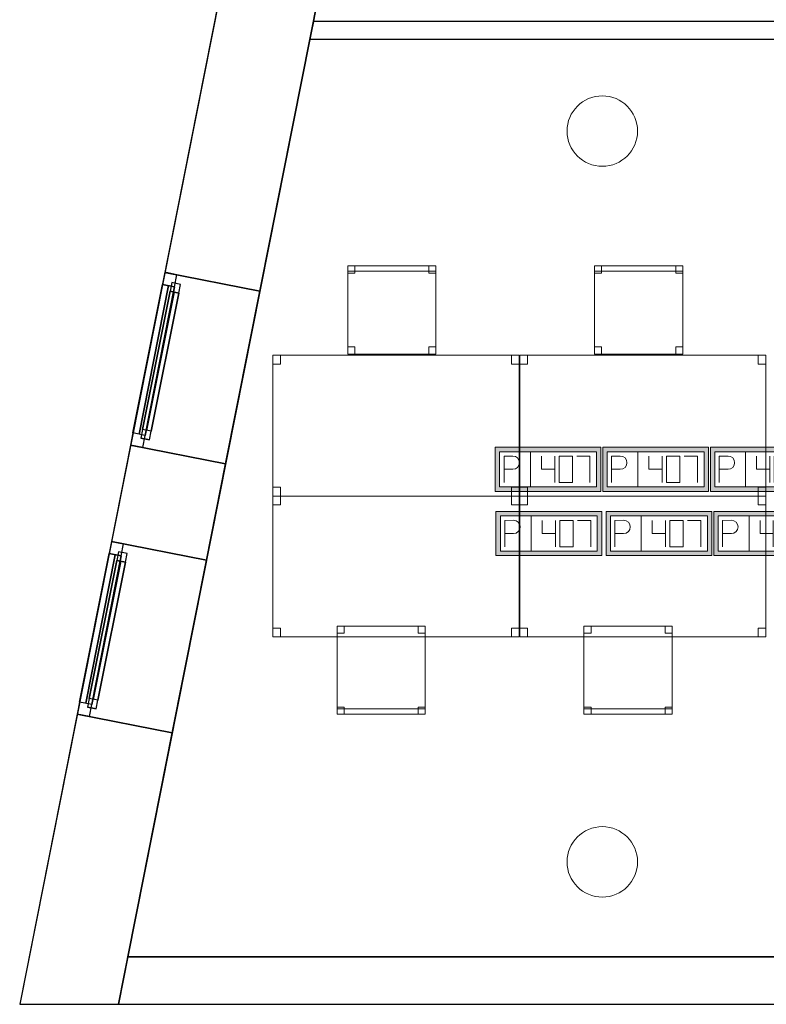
# Model space of a CAD drawing. Header units: metres. Extents: x 397.7 to 427.5, y 12.7 to 28.4.
# Tile 1 of 122: x 397.7 to 401.9, y 12.8 to 18.4. Entities that reach past the tile are written whole.
import ezdxf

# ---------------------------------------------------------------- set-up
doc = ezdxf.new("R2010")
doc.units = ezdxf.units.M
doc.layers.add('01_CARPINTERIA', color=5, linetype='Continuous', lineweight=25, true_color=0x0000ff)
doc.layers.add('01_SUELOS', color=7, linetype='Continuous', lineweight=25, true_color=0x007f00)
for name, color, linetype, lineweight in [('02_MOBILIARIO', 7, 'Continuous', 18), ('A-COLS-____-MCUT', 7, 'Continuous', 18), ('A-COLS-____-OTLN', 7, 'Continuous', 18), ('A-DETL-____-MBND', 7, 'Continuous', 18), ('A-GENM-____-OTLN', 7, 'Continuous', 18), ('A-WALL-____-MCUT', 7, 'Continuous', 25), ('A-WALL-____-OTLN', 7, 'Continuous', 25)]:
    doc.layers.add(name, color=color, linetype=linetype, lineweight=lineweight)

# ---------------------------------------------------------------- blocks, each defined once
blk = doc.blocks.new('Family - Pilar P5-151217-08_ELEC_P5')
at = {"layer": 'A-COLS-____-MCUT', "color": 253, "true_color": 0xaaaaaa}
for start, end in [(360, 180), (180, 360)]:
    blk.add_arc((0.2, 0.2), 0.2, start, end, dxfattribs=at)
at = {"layer": 'A-COLS-____-OTLN', "color": 253, "true_color": 0xaaaaaa}
for start, end in [(360, 180), (180, 360)]:
    blk.add_arc((0.2, 0.2), 0.2, start, end, dxfattribs=at)
blk = doc.blocks.new('Family - Mur P5-151247-08_ELEC_P5')
at = {"layer": 'A-WALL-____-MCUT', "color": 253, "true_color": 0xaaaaaa}
for p, q in [((0.0535, 0.27), (0, 0)), ((25.4725, 0.27), (0.0535, 0.27)), ((0, 0), (25.4166, 0))]:
    blk.add_line(p, q, dxfattribs=at)
at = {"layer": 'A-WALL-____-OTLN', "color": 253, "true_color": 0xaaaaaa}
for p, q in [((0.0535, 0.27), (0, 0)), ((25.4725, 0.27), (0.0535, 0.27)), ((0, 0), (25.4166, 0))]:
    blk.add_line(p, q, dxfattribs=at)
at = {"layer": 'A-WALL-____-OTLN', "color": 253, "lineweight": 18, "true_color": 0xaaaaaa}
blk.add_line((0, 0), (25.4166, 0), dxfattribs=at)
blk = doc.blocks.new('Family - Taula 140X80_P5-151477-08_ELEC_P5')
at = {"layer": 'A-DETL-____-MBND', "color": 253, "true_color": 0xaaaaaa}
for p, q in [((0, 0.8001), (0.0437, 0.8001)), ((0, 0.7501), (0, 0.8001)), ((0.0437, 0.8001), (0, 0.8001)), ((0, 0.8001), (0, 0.7501)), ((0, 0.8001), (1.3973, 0.8001)), ((0, 0), (0, 0.8001)), ((1.3973, 0.8001), (0, 0.8001)), ((0, 0.8001), (0, 0)), ((0.0437, 0.8001), (0.0437, 0.7501)), ((0.0437, 0.7501), (0.0437, 0.8001)), ((1.3536, 0.8001), (1.3973, 0.8001)), ((1.3536, 0.7501), (1.3536, 0.8001)), ((1.3973, 0.8001), (1.3536, 0.8001)), ((1.3536, 0.8001), (1.3536, 0.7501)), ((1.3973, 0.8001), (1.3973, 0)), ((1.3973, 0), (1.3973, 0.8001)), ((1.3973, 0.8001), (1.3973, 0.7501)), ((1.3973, 0.7501), (1.3973, 0.8001)), ((0.0437, 0.7501), (0, 0.7501)), ((0, 0.7501), (0.0437, 0.7501)), ((1.3973, 0.7501), (1.3536, 0.7501)), ((1.3536, 0.7501), (1.3973, 0.7501)), ((0, 0.05), (0.0437, 0.05)), ((0, 0), (0, 0.05)), ((0.0437, 0.05), (0, 0.05)), ((0, 0.05), (0, 0)), ((0.0437, 0), (0, 0)), ((0, 0), (0.0437, 0)), ((0, 0), (1.3973, 0)), ((0.0437, 0.05), (0.0437, 0)), ((0.0437, 0), (0.0437, 0.05)), ((1.3536, 0.05), (1.3973, 0.05)), ((1.3536, 0), (1.3536, 0.05)), ((1.3973, 0.05), (1.3536, 0.05)), ((1.3536, 0.05), (1.3536, 0)), ((1.3973, 0), (1.3536, 0)), ((1.3536, 0), (1.3973, 0)), ((1.3973, 0.05), (1.3973, 0)), ((1.3973, 0), (1.3973, 0.05)), ((1.3973, 0), (0, 0))]:
    blk.add_line(p, q, dxfattribs=at)
blk = doc.blocks.new('Forma directa - LONDR55-XX_ZZ-ARQ-CAA-M3D-Londres55-151486-08_ELEC_P5')
at = {"layer": '01_CARPINTERIA', "color": 161, "true_color": 0xaaaaff}
for p, q in [((0.07, 0.07), (0, 0.07)), ((0, 0.07), (0, 0)), ((0.07, 0.07), (0, 0.07)), ((0, 0.07), (0, 0)), ((0.1, 0.1), (0.05, 0.1)), ((0.05, 0.1), (0.05, 0.05)), ((0.1, 0.1), (0.05, 0.1)), ((0.05, 0.1), (0.05, 0.05)), ((0.07, 0), (0.07, 0.07)), ((0.07, 0.07), (0.07, 0)), ((0.07, 0.07), (0.93, 0.07)), ((0.93, 0.07), (0.07, 0.07)), ((0.07, 0.07), (0.07, 0)), ((0.07, 0), (0.07, 0.07)), ((0.1, 0.1), (0.9, 0.1)), ((0.9, 0.1), (0.1, 0.1)), ((0.1, 0.1), (0.1, 0.05)), ((0.1, 0.05), (0.1, 0.1)), ((0.1, 0.05), (0.1, 0.1)), ((0.1, 0.1), (0.1, 0.05)), ((0.9, 0.075), (0.1, 0.075)), ((0.9, 0.075), (0.1, 0.075)), ((0.9, 0.1), (0.9, 0.05)), ((0.9, 0.1), (0.9, 0.05)), ((0.95, 0.1), (0.9, 0.1)), ((0.9, 0.1), (0.9, 0.05)), ((0.95, 0.1), (0.9, 0.1)), ((0.9, 0.1), (0.9, 0.05)), ((1, 0.07), (0.93, 0.07)), ((0.93, 0.07), (0.93, 0)), ((1, 0.07), (0.93, 0.07)), ((0.93, 0.07), (0.93, 0)), ((0.93, 0.07), (0.93, 0)), ((0.93, 0.07), (0.93, 0)), ((0.95, 0.05), (0.95, 0.1)), ((0.95, 0.1), (0.95, 0.05)), ((1, 0), (1, 0.07)), ((1, 0.07), (1, 0)), ((0, 0), (0.07, 0)), ((0, 0), (0.07, 0)), ((0.05, 0.05), (0.1, 0.05)), ((0.05, 0.05), (0.1, 0.05)), ((0.93, 0.035), (0.07, 0.035)), ((0.07, 0.035), (0.93, 0.035)), ((0.07, 0), (0.93, 0)), ((0.93, 0), (0.07, 0)), ((0.1, 0.05), (0.9, 0.05)), ((0.9, 0.05), (0.1, 0.05)), ((0.9, 0.05), (0.95, 0.05)), ((0.9, 0.05), (0.95, 0.05)), ((0.93, 0), (1, 0)), ((0.93, 0), (1, 0))]:
    blk.add_line(p, q, dxfattribs=at)
blk = doc.blocks.new('Forma directa - Finestra P5-151509-08_ELEC_P5')
blk.add_blockref('Forma directa - LONDR55-XX_ZZ-ARQ-CAA-M3D-Londres55-151486-08_ELEC_P5', (0, 0))
blk = doc.blocks.new('Forma directa - Finestra P5-151532-08_ELEC_P5')
blk.add_blockref('Forma directa - LONDR55-XX_ZZ-ARQ-CAA-M3D-Londres55-151486-08_ELEC_P5', (0, 0))
blk = doc.blocks.new('Family - Taula 140X80_P5-151548-08_ELEC_P5')
at = {"layer": 'A-DETL-____-MBND', "color": 253, "true_color": 0xaaaaaa}
for p, q in [((0, 0.8001), (0.0437, 0.8001)), ((0, 0.7501), (0, 0.8001)), ((0.0437, 0.8001), (0, 0.8001)), ((0, 0.8001), (0, 0.7501)), ((0, 0.8001), (1.3973, 0.8001)), ((0, 0), (0, 0.8001)), ((1.3973, 0.8001), (0, 0.8001)), ((0, 0.8001), (0, 0)), ((0.0437, 0.8001), (0.0437, 0.7501)), ((0.0437, 0.7501), (0.0437, 0.8001)), ((1.3536, 0.8001), (1.3973, 0.8001)), ((1.3536, 0.7501), (1.3536, 0.8001)), ((1.3973, 0.8001), (1.3536, 0.8001)), ((1.3536, 0.8001), (1.3536, 0.7501)), ((1.3973, 0.8001), (1.3973, 0.7501)), ((1.3973, 0.7501), (1.3973, 0.8001)), ((1.3973, 0.8001), (1.3973, 0)), ((1.3973, 0), (1.3973, 0.8001)), ((0.0437, 0.7501), (0, 0.7501)), ((0, 0.7501), (0.0437, 0.7501)), ((1.3973, 0.7501), (1.3536, 0.7501)), ((1.3536, 0.7501), (1.3973, 0.7501)), ((0, 0.05), (0.0437, 0.05)), ((0, 0), (0, 0.05)), ((0.0437, 0.05), (0, 0.05)), ((0, 0.05), (0, 0)), ((0, 0), (1.3973, 0)), ((0.0437, 0), (0, 0)), ((0, 0), (0.0437, 0)), ((0.0437, 0.05), (0.0437, 0)), ((0.0437, 0), (0.0437, 0.05)), ((1.3536, 0.05), (1.3973, 0.05)), ((1.3536, 0), (1.3536, 0.05)), ((1.3973, 0.05), (1.3536, 0.05)), ((1.3536, 0.05), (1.3536, 0)), ((1.3973, 0), (1.3536, 0)), ((1.3536, 0), (1.3973, 0)), ((1.3973, 0.05), (1.3973, 0)), ((1.3973, 0), (1.3973, 0.05)), ((1.3973, 0), (0, 0))]:
    blk.add_line(p, q, dxfattribs=at)
blk = doc.blocks.new('Family - Pilar P5-151586-08_ELEC_P5')
at = {"layer": 'A-COLS-____-MCUT', "color": 253, "true_color": 0xaaaaaa}
for start, end in [(360, 180), (180, 360)]:
    blk.add_arc((0.2, 0.2), 0.2, start, end, dxfattribs=at)
at = {"layer": 'A-COLS-____-OTLN', "color": 253, "true_color": 0xaaaaaa}
for start, end in [(360, 180), (180, 360)]:
    blk.add_arc((0.2, 0.2), 0.2, start, end, dxfattribs=at)
blk = doc.blocks.new('Family - Façana nord-oest P5-151634-08_ELEC_P5')
at = {"layer": 'A-WALL-____-MCUT', "color": 253, "true_color": 0xaaaaaa}
for p, q in [((11.449, 0.55), (9.8665, 0.55)), ((11.449, 0), (11.449, 0.55)), ((13.0068, 0.55), (12.449, 0.55)), ((12.449, 0.55), (12.449, 0)), ((13.0068, 0), (13.0068, 0.55)), ((14.0068, 0.55), (14.0068, 0)), ((15.5778, 0.55), (14.0068, 0.55)), ((15.6867, 0), (15.5778, 0.55)), ((9.8665, 0), (11.449, 0)), ((12.449, 0), (13.0068, 0)), ((14.0068, 0), (15.6867, 0))]:
    blk.add_line(p, q, dxfattribs=at)
at = {"layer": 'A-WALL-____-OTLN', "color": 253, "true_color": 0xaaaaaa}
for p, q in [((15.5778, 0.55), (-0.109, 0.55)), ((12.449, 0.55), (11.449, 0.55)), ((11.449, 0.55), (11.449, 0)), ((12.449, 0), (12.449, 0.55)), ((14.0068, 0.55), (13.0068, 0.55)), ((13.0068, 0.55), (13.0068, 0)), ((14.0068, 0), (14.0068, 0.55)), ((15.6867, 0), (15.5778, 0.55)), ((0, 0), (15.6867, 0)), ((11.449, 0), (12.449, 0)), ((13.0068, 0), (14.0068, 0))]:
    blk.add_line(p, q, dxfattribs=at)
at = {"layer": 'A-WALL-____-OTLN', "color": 253, "lineweight": 18, "true_color": 0xaaaaaa}
blk.add_line((0, 0), (15.6867, 0), dxfattribs=at)
blk = doc.blocks.new('Family - Vano finestra P5-151644-08_ELEC_P5')
at = {"layer": 'A-GENM-____-OTLN', "color": 253, "true_color": 0xaaaaaa}
for p, q in [((398.2019, 15.4694), (398.0075, 14.4885)), ((398.0075, 14.4885), (398.2019, 15.4694)), ((398.7414, 15.3625), (398.2019, 15.4694)), ((398.7414, 15.3625), (398.2019, 15.4694)), ((398.547, 14.3816), (398.7414, 15.3625)), ((398.7414, 15.3625), (398.547, 14.3816)), ((398.0075, 14.4885), (398.547, 14.3816)), ((398.547, 14.3816), (398.0075, 14.4885))]:
    blk.add_line(p, q, dxfattribs=at)
blk = doc.blocks.new('Family - Vano finestra P5-151646-08_ELEC_P5')
at = {"layer": 'A-GENM-____-OTLN', "color": 253, "true_color": 0xaaaaaa}
for p, q in [((398.5046, 16.9976), (398.3103, 16.0166)), ((398.3103, 16.0166), (398.5046, 16.9976)), ((399.0442, 16.8907), (398.5046, 16.9976)), ((399.0442, 16.8907), (398.5046, 16.9976)), ((398.8498, 15.9097), (399.0442, 16.8907)), ((399.0442, 16.8907), (398.8498, 15.9097)), ((398.3103, 16.0166), (398.8498, 15.9097)), ((398.8498, 15.9097), (398.3103, 16.0166))]:
    blk.add_line(p, q, dxfattribs=at)
blk = doc.blocks.new('Family - Cadira d_Oficina_P5-151671-08_ELEC_P5')
at = {"layer": 'A-DETL-____-MBND', "color": 253, "true_color": 0xaaaaaa}
for p, q in [((0, 0.46), (0, 0.5)), ((0, 0.5), (0.04, 0.5)), ((0, 0.5), (0, 0.46)), ((0.04, 0.5), (0, 0.5)), ((0, 0), (0, 0.5)), ((0, 0.5), (0.5, 0.5)), ((0.5, 0.5), (0, 0.5)), ((0, 0.5), (0, 0)), ((0, 0.47), (0, 0.5)), ((0, 0.5), (0.5, 0.5)), ((0, 0.5), (0, 0.47)), ((0.5, 0.5), (0, 0.5)), ((0.5, 0.47), (0, 0.47)), ((0, 0.47), (0.5, 0.47)), ((0.04, 0.46), (0, 0.46)), ((0, 0.46), (0.04, 0.46)), ((0.04, 0.5), (0.04, 0.46)), ((0.04, 0.46), (0.04, 0.5)), ((0.46, 0.46), (0.46, 0.5)), ((0.46, 0.5), (0.5, 0.5)), ((0.46, 0.5), (0.46, 0.46)), ((0.5, 0.5), (0.46, 0.5)), ((0.5, 0.46), (0.46, 0.46)), ((0.46, 0.46), (0.5, 0.46)), ((0.5, 0.5), (0.5, 0.46)), ((0.5, 0.46), (0.5, 0.5)), ((0.5, 0.5), (0.5, 0)), ((0.5, 0), (0.5, 0.5)), ((0.5, 0.5), (0.5, 0.47)), ((0.5, 0.47), (0.5, 0.5)), ((0, 0), (0, 0.04)), ((0, 0.04), (0.04, 0.04)), ((0, 0.04), (0, 0)), ((0.04, 0.04), (0, 0.04)), ((0.04, 0), (0, 0)), ((0, 0), (0.04, 0)), ((0.5, 0), (0, 0)), ((0.04, 0.04), (0.04, 0)), ((0.04, 0), (0.04, 0.04)), ((0.46, 0), (0.46, 0.04)), ((0.46, 0.04), (0.5, 0.04)), ((0.46, 0.04), (0.46, 0)), ((0.5, 0.04), (0.46, 0.04)), ((0.5, 0), (0.46, 0)), ((0.46, 0), (0.5, 0)), ((0.5, 0.04), (0.5, 0)), ((0.5, 0), (0.5, 0.04)), ((0, 0), (0.5, 0))]:
    blk.add_line(p, q, dxfattribs=at)
blk = doc.blocks.new('Family - Cadira d_Oficina_P5-151712-08_ELEC_P5')
at = {"layer": 'A-DETL-____-MBND', "color": 253, "true_color": 0xaaaaaa}
for p, q in [((0, 0.5), (0.04, 0.5)), ((0, 0.46), (0, 0.5)), ((0.04, 0.5), (0, 0.5)), ((0, 0.5), (0, 0.46)), ((0, 0), (0, 0.5)), ((0, 0.5), (0.5, 0.5)), ((0, 0.5), (0, 0)), ((0.5, 0.5), (0, 0.5)), ((0.04, 0.46), (0, 0.46)), ((0, 0.46), (0.04, 0.46)), ((0.04, 0.5), (0.04, 0.46)), ((0.04, 0.46), (0.04, 0.5)), ((0.46, 0.5), (0.5, 0.5)), ((0.46, 0.46), (0.46, 0.5)), ((0.5, 0.5), (0.46, 0.5)), ((0.46, 0.5), (0.46, 0.46)), ((0.5, 0.46), (0.46, 0.46)), ((0.46, 0.46), (0.5, 0.46)), ((0.5, 0.5), (0.5, 0)), ((0.5, 0), (0.5, 0.5)), ((0.5, 0.5), (0.5, 0.46)), ((0.5, 0.46), (0.5, 0.5)), ((0, 0.04), (0.04, 0.04)), ((0, 0), (0, 0.04)), ((0.04, 0.04), (0, 0.04)), ((0, 0.04), (0, 0)), ((0, 0.03), (0.5, 0.03)), ((0, 0), (0, 0.03)), ((0.5, 0.03), (0, 0.03)), ((0, 0.03), (0, 0)), ((0.5, 0), (0, 0)), ((0, 0), (0.5, 0)), ((0.5, 0), (0, 0)), ((0, 0), (0.5, 0)), ((0.04, 0), (0, 0)), ((0, 0), (0.04, 0)), ((0.04, 0.04), (0.04, 0)), ((0.04, 0), (0.04, 0.04)), ((0.46, 0.04), (0.5, 0.04)), ((0.46, 0), (0.46, 0.04)), ((0.5, 0.04), (0.46, 0.04)), ((0.46, 0.04), (0.46, 0)), ((0.46, 0), (0.5, 0)), ((0.5, 0.04), (0.5, 0)), ((0.5, 0), (0.5, 0.04)), ((0.5, 0.03), (0.5, 0)), ((0.5, 0), (0.5, 0.03)), ((0.5, 0), (0.46, 0))]:
    blk.add_line(p, q, dxfattribs=at)
blk = doc.blocks.new('Family - Paviment P5-151720-08_ELEC_P5')
at = {"layer": '01_SUELOS', "color": 9, "true_color": 0xaad4aa}
for p, q in [((2.9635, 14.9576), (0, 0)), ((0, 0), (2.9635, 14.9576)), ((0, 0), (25.4182, 0)), ((25.4182, 0), (0, 0))]:
    blk.add_line(p, q, dxfattribs=at)
blk = doc.blocks.new('Family - Cadira d_Oficina_P5-151748-08_ELEC_P5')
at = {"layer": 'A-DETL-____-MBND', "color": 253, "true_color": 0xaaaaaa}
for p, q in [((0, 0.5), (0.04, 0.5)), ((0, 0.46), (0, 0.5)), ((0.04, 0.5), (0, 0.5)), ((0, 0.5), (0, 0.46)), ((0, 0), (0, 0.5)), ((0, 0.5), (0.5, 0.5)), ((0, 0.5), (0, 0)), ((0.5, 0.5), (0, 0.5)), ((0.04, 0.46), (0, 0.46)), ((0, 0.46), (0.04, 0.46)), ((0.04, 0.5), (0.04, 0.46)), ((0.04, 0.46), (0.04, 0.5)), ((0.46, 0.5), (0.5, 0.5)), ((0.46, 0.46), (0.46, 0.5)), ((0.5, 0.5), (0.46, 0.5)), ((0.46, 0.5), (0.46, 0.46)), ((0.5, 0.46), (0.46, 0.46)), ((0.46, 0.46), (0.5, 0.46)), ((0.5, 0.5), (0.5, 0)), ((0.5, 0), (0.5, 0.5)), ((0.5, 0.5), (0.5, 0.46)), ((0.5, 0.46), (0.5, 0.5)), ((0, 0.04), (0.04, 0.04)), ((0, 0), (0, 0.04)), ((0.04, 0.04), (0, 0.04)), ((0, 0.04), (0, 0)), ((0, 0.03), (0.5, 0.03)), ((0, 0), (0, 0.03)), ((0.5, 0.03), (0, 0.03)), ((0, 0.03), (0, 0)), ((0.5, 0), (0, 0)), ((0, 0), (0.5, 0)), ((0.5, 0), (0, 0)), ((0, 0), (0.5, 0)), ((0.04, 0), (0, 0)), ((0, 0), (0.04, 0)), ((0.04, 0.04), (0.04, 0)), ((0.04, 0), (0.04, 0.04)), ((0.46, 0.04), (0.5, 0.04)), ((0.46, 0), (0.46, 0.04)), ((0.5, 0.04), (0.46, 0.04)), ((0.46, 0.04), (0.46, 0)), ((0.46, 0), (0.5, 0)), ((0.5, 0.04), (0.5, 0)), ((0.5, 0), (0.5, 0.04)), ((0.5, 0.03), (0.5, 0)), ((0.5, 0), (0.5, 0.03)), ((0.5, 0), (0.46, 0))]:
    blk.add_line(p, q, dxfattribs=at)
blk = doc.blocks.new('Family - Cadira d_Oficina_P5-151925-08_ELEC_P5')
at = {"layer": 'A-DETL-____-MBND', "color": 253, "true_color": 0xaaaaaa}
for p, q in [((0, 0.46), (0, 0.5)), ((0, 0.5), (0.04, 0.5)), ((0, 0.5), (0, 0.46)), ((0.04, 0.5), (0, 0.5)), ((0, 0), (0, 0.5)), ((0, 0.5), (0.5, 0.5)), ((0.5, 0.5), (0, 0.5)), ((0, 0.5), (0, 0)), ((0, 0.47), (0, 0.5)), ((0, 0.5), (0.5, 0.5)), ((0, 0.5), (0, 0.47)), ((0.5, 0.5), (0, 0.5)), ((0.5, 0.47), (0, 0.47)), ((0, 0.47), (0.5, 0.47)), ((0.04, 0.46), (0, 0.46)), ((0, 0.46), (0.04, 0.46)), ((0.04, 0.5), (0.04, 0.46)), ((0.04, 0.46), (0.04, 0.5)), ((0.46, 0.46), (0.46, 0.5)), ((0.46, 0.5), (0.5, 0.5)), ((0.46, 0.5), (0.46, 0.46)), ((0.5, 0.5), (0.46, 0.5)), ((0.5, 0.46), (0.46, 0.46)), ((0.46, 0.46), (0.5, 0.46)), ((0.5, 0.5), (0.5, 0.46)), ((0.5, 0.46), (0.5, 0.5)), ((0.5, 0.5), (0.5, 0)), ((0.5, 0), (0.5, 0.5)), ((0.5, 0.5), (0.5, 0.47)), ((0.5, 0.47), (0.5, 0.5)), ((0, 0), (0, 0.04)), ((0, 0.04), (0.04, 0.04)), ((0, 0.04), (0, 0)), ((0.04, 0.04), (0, 0.04)), ((0.04, 0), (0, 0)), ((0, 0), (0.04, 0)), ((0.5, 0), (0, 0)), ((0.04, 0.04), (0.04, 0)), ((0.04, 0), (0.04, 0.04)), ((0.46, 0), (0.46, 0.04)), ((0.46, 0.04), (0.5, 0.04)), ((0.46, 0.04), (0.46, 0)), ((0.5, 0.04), (0.46, 0.04)), ((0.5, 0), (0.46, 0)), ((0.46, 0), (0.5, 0)), ((0.5, 0.04), (0.5, 0)), ((0.5, 0), (0.5, 0.04)), ((0, 0), (0.5, 0))]:
    blk.add_line(p, q, dxfattribs=at)
blk = doc.blocks.new('Family - Mampara P5-151929-08_ELEC_P5')
at = {"layer": 'A-WALL-____-MCUT', "color": 253, "true_color": 0xaaaaaa}
for p, q in [((0.0198, 0.1), (0, 0)), ((5.0249, 0.1), (0.0198, 0.1)), ((5.0249, 0), (5.0249, 0.1)), ((0, 0), (5.0249, 0))]:
    blk.add_line(p, q, dxfattribs=at)
at = {"layer": 'A-WALL-____-OTLN', "color": 253, "true_color": 0xaaaaaa}
for p, q in [((0.0198, 0.1), (0, 0)), ((5.0249, 0.1), (0.0198, 0.1)), ((5.0249, 0), (5.0249, 0.1)), ((0, 0), (5.0249, 0))]:
    blk.add_line(p, q, dxfattribs=at)
at = {"layer": 'A-WALL-____-OTLN', "color": 253, "lineweight": 18, "true_color": 0xaaaaaa}
blk.add_line((0, 0), (5.0249, 0), dxfattribs=at)
blk = doc.blocks.new('Family - Taula 140X80_P5-151950-08_ELEC_P5')
at = {"layer": 'A-DETL-____-MBND', "color": 253, "true_color": 0xaaaaaa}
for p, q in [((0, 0), (0, 0.8001)), ((0, 0.8001), (1.3973, 0.8001)), ((1.3973, 0.8001), (0, 0.8001)), ((0, 0.8001), (0, 0)), ((0, 0.7501), (0, 0.8001)), ((0, 0.8001), (0.0437, 0.8001)), ((0.0437, 0.8001), (0, 0.8001)), ((0, 0.8001), (0, 0.7501)), ((0.0437, 0.8001), (0.0437, 0.7501)), ((0.0437, 0.7501), (0.0437, 0.8001)), ((1.3536, 0.7501), (1.3536, 0.8001)), ((1.3536, 0.8001), (1.3973, 0.8001)), ((1.3973, 0.8001), (1.3536, 0.8001)), ((1.3536, 0.8001), (1.3536, 0.7501)), ((1.3973, 0.8001), (1.3973, 0)), ((1.3973, 0), (1.3973, 0.8001)), ((1.3973, 0.8001), (1.3973, 0.7501)), ((1.3973, 0.7501), (1.3973, 0.8001)), ((0.0437, 0.7501), (0, 0.7501)), ((0, 0.7501), (0.0437, 0.7501)), ((1.3973, 0.7501), (1.3536, 0.7501)), ((1.3536, 0.7501), (1.3973, 0.7501)), ((0, 0), (0, 0.05)), ((0, 0.05), (0.0437, 0.05)), ((0.0437, 0.05), (0, 0.05)), ((0, 0.05), (0, 0)), ((1.3973, 0), (0, 0)), ((0, 0), (1.3973, 0)), ((0.0437, 0), (0, 0)), ((0, 0), (0.0437, 0)), ((0.0437, 0.05), (0.0437, 0)), ((0.0437, 0), (0.0437, 0.05)), ((1.3536, 0), (1.3536, 0.05)), ((1.3536, 0.05), (1.3973, 0.05)), ((1.3973, 0.05), (1.3536, 0.05)), ((1.3536, 0.05), (1.3536, 0)), ((1.3973, 0), (1.3536, 0)), ((1.3536, 0), (1.3973, 0)), ((1.3973, 0.05), (1.3973, 0)), ((1.3973, 0), (1.3973, 0.05))]:
    blk.add_line(p, q, dxfattribs=at)
blk = doc.blocks.new('Family - Taula 140X80_P5-151976-08_ELEC_P5')
at = {"layer": 'A-DETL-____-MBND', "color": 253, "true_color": 0xaaaaaa}
for p, q in [((0, 0), (0, 0.8001)), ((0, 0.8001), (1.3973, 0.8001)), ((1.3973, 0.8001), (0, 0.8001)), ((0, 0.8001), (0, 0)), ((0, 0.7501), (0, 0.8001)), ((0, 0.8001), (0.0437, 0.8001)), ((0.0437, 0.8001), (0, 0.8001)), ((0, 0.8001), (0, 0.7501)), ((0.0437, 0.8001), (0.0437, 0.7501)), ((0.0437, 0.7501), (0.0437, 0.8001)), ((1.3536, 0.7501), (1.3536, 0.8001)), ((1.3536, 0.8001), (1.3973, 0.8001)), ((1.3973, 0.8001), (1.3536, 0.8001)), ((1.3536, 0.8001), (1.3536, 0.7501)), ((1.3973, 0.8001), (1.3973, 0)), ((1.3973, 0), (1.3973, 0.8001)), ((1.3973, 0.8001), (1.3973, 0.7501)), ((1.3973, 0.7501), (1.3973, 0.8001)), ((0.0437, 0.7501), (0, 0.7501)), ((0, 0.7501), (0.0437, 0.7501)), ((1.3973, 0.7501), (1.3536, 0.7501)), ((1.3536, 0.7501), (1.3973, 0.7501)), ((0, 0), (0, 0.05)), ((0, 0.05), (0.0437, 0.05)), ((0.0437, 0.05), (0, 0.05)), ((0, 0.05), (0, 0)), ((1.3973, 0), (0, 0)), ((0, 0), (1.3973, 0)), ((0.0437, 0), (0, 0)), ((0, 0), (0.0437, 0)), ((0.0437, 0.05), (0.0437, 0)), ((0.0437, 0), (0.0437, 0.05)), ((1.3536, 0), (1.3536, 0.05)), ((1.3536, 0.05), (1.3973, 0.05)), ((1.3973, 0.05), (1.3536, 0.05)), ((1.3536, 0.05), (1.3536, 0)), ((1.3973, 0), (1.3536, 0)), ((1.3536, 0), (1.3973, 0)), ((1.3973, 0.05), (1.3973, 0)), ((1.3973, 0), (1.3973, 0.05))]:
    blk.add_line(p, q, dxfattribs=at)
blk = doc.blocks.new('LONDR55-XX_ZZ-ARQ-CAA-M3D-Londres55_ifc-1-08_ELEC_P5')
at = {"layer": '01_CARPINTERIA', "color": 253, "lineweight": 18, "true_color": 0xaaaaaa}
for name, p, rotation in [('Forma directa - Finestra P5-151532-08_ELEC_P5', (398.5046, 16.9976), 258.7933665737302), ('Forma directa - Finestra P5-151509-08_ELEC_P5', (398.2019, 15.4694), 258.7933665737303)]:
    blk.add_blockref(name, p, dxfattribs=dict(at, rotation=rotation))
at = {"layer": '01_SUELOS', "color": 253, "lineweight": 18, "true_color": 0xaaaaaa}
blk.add_blockref('Family - Paviment P5-151720-08_ELEC_P5', (398.2952, 13.1106), dxfattribs=at)
at = {"layer": '02_MOBILIARIO', "color": 253, "lineweight": 18, "true_color": 0xaaaaaa}
for name, p in [('Family - Cadira d_Oficina_P5-151671-08_ELEC_P5', (399.5423, 16.5336)), ('Family - Cadira d_Oficina_P5-151925-08_ELEC_P5', (400.9435, 16.5336)), ('Family - Taula 140X80_P5-151477-08_ELEC_P5', (399.1173, 15.7268)), ('Family - Taula 140X80_P5-151548-08_ELEC_P5', (400.5185, 15.7268)), ('Family - Taula 140X80_P5-151976-08_ELEC_P5', (399.1173, 14.9268)), ('Family - Taula 140X80_P5-151950-08_ELEC_P5', (400.5185, 14.9268)), ('Family - Cadira d_Oficina_P5-151748-08_ELEC_P5', (399.4818, 14.4886)), ('Family - Cadira d_Oficina_P5-151712-08_ELEC_P5', (400.883, 14.4886))]:
    blk.add_blockref(name, p, dxfattribs=at)
at = {"layer": 'A-COLS-____-OTLN', "color": 253, "lineweight": 18, "true_color": 0xaaaaaa}
for name, p in [('Family - Pilar P5-151217-08_ELEC_P5', (400.787, 17.5995)), ('Family - Pilar P5-151586-08_ELEC_P5', (400.787, 13.4495))]:
    blk.add_blockref(name, p, dxfattribs=at)
at = {"layer": 'A-GENM-____-OTLN', "color": 253, "lineweight": 18, "true_color": 0xaaaaaa}
for name in ['Family - Vano finestra P5-151646-08_ELEC_P5', 'Family - Vano finestra P5-151644-08_ELEC_P5']:
    blk.add_blockref(name, (0, 0), dxfattribs=at)
at = {"layer": 'A-WALL-____-OTLN', "color": 253, "lineweight": 18, "true_color": 0xaaaaaa, "rotation": 258.7933665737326}
blk.add_blockref('Family - Façana nord-oest P5-151634-08_ELEC_P5', (400.7297, 28.2282), dxfattribs=at)
at = {"layer": 'A-WALL-____-OTLN', "color": 253, "lineweight": 18, "true_color": 0xaaaaaa}
for name, p in [('Family - Mampara P5-151929-08_ELEC_P5', (399.3276, 18.3215)), ('Family - Mur P5-151247-08_ELEC_P5', (398.2417, 12.8406))]:
    blk.add_blockref(name, p, dxfattribs=at)
blk = doc.blocks.new('ZYR_05_02_05 PT 4COL Terra - 07 PT Terra _4SC-2SAI-2VD_-903867-08_ELEC_P5')
at = {"layer": 'A-DETL-____-MBND', "true_color": 0x3c0aff}
h = blk.add_hatch(color=180, dxfattribs=at)
h.paths.add_polyline_path([(-0.5798, -0.125), (0.0202, -0.125), (0.0202, 0.125), (-0.5798, 0.125)])
h.paths.add_polyline_path([(-0.5548, -0.1), (-0.5548, 0.1), (-0.0048, 0.1), (-0.0048, -0.1)])
at = {"layer": 'A-DETL-____-MBND', "color": 180, "true_color": 0x3c0aff}
for p, q in [((0.0202, 0.125), (-0.5798, 0.125)), ((-0.5798, 0.125), (-0.5798, -0.125)), ((-0.5798, 0.125), (0.0202, 0.125)), ((-0.5798, 0.125), (-0.5798, -0.125)), ((0.0202, -0.125), (0.0202, 0.125)), ((0.0202, 0.125), (0.0202, -0.125)), ((-0.5548, -0.1), (-0.5548, 0.1)), ((-0.5548, 0.1), (-0.0048, 0.1)), ((-0.5548, 0.1), (-0.0048, 0.1)), ((-0.5548, -0.1), (-0.5548, 0.1)), ((-0.5298, 0.075), (-0.4798, 0.0754)), ((-0.5298, 0.075), (-0.5298, -0.075)), ((-0.3798, 0.1), (-0.3798, -0.1)), ((-0.3173, 0.075), (-0.3173, 0)), ((-0.2423, 0.075), (-0.2423, -0.075)), ((-0.1423, 0.075), (-0.2173, 0.075)), ((-0.2173, 0.075), (-0.2173, -0.075)), ((-0.1423, -0.075), (-0.1423, 0.075)), ((-0.1173, 0.075), (-0.0423, 0.075)), ((-0.0423, 0.075), (-0.0423, -0.075)), ((-0.0048, 0.1), (-0.0048, -0.1)), ((-0.0048, 0.1), (-0.0048, -0.1)), ((-0.5298, 0), (-0.4798, 0)), ((-0.3173, 0), (-0.2423, 0)), ((-0.0048, -0.1), (-0.5548, -0.1)), ((-0.0048, -0.1), (-0.5548, -0.1)), ((-0.2173, -0.075), (-0.1423, -0.075)), ((-0.5798, -0.125), (0.0202, -0.125)), ((0.0202, -0.125), (-0.5798, -0.125))]:
    blk.add_line(p, q, dxfattribs=at)
blk.add_arc((-0.4798, 0.0377), 0.0377, 270, 90, dxfattribs=at)
blk = doc.blocks.new('ZYR_05_02_05 PT 4COL Terra - 07 PT Terra _4SC-2SAI-2VD_-903864-08_ELEC_P5')
at = {"layer": 'A-DETL-____-MBND', "true_color": 0x3c0aff}
h = blk.add_hatch(color=180, dxfattribs=at)
h.paths.add_polyline_path([(-0.19, -0.125), (0.41, -0.125), (0.41, 0.125), (-0.19, 0.125)])
h.paths.add_polyline_path([(-0.165, -0.1), (-0.165, 0.1), (0.385, 0.1), (0.385, -0.1)])
at = {"layer": 'A-DETL-____-MBND', "color": 180, "true_color": 0x3c0aff}
for p, q in [((0.41, 0.125), (-0.19, 0.125)), ((-0.19, 0.125), (-0.19, -0.125)), ((-0.19, 0.125), (0.41, 0.125)), ((-0.19, 0.125), (-0.19, -0.125)), ((0.41, -0.125), (0.41, 0.125)), ((0.41, 0.125), (0.41, -0.125)), ((-0.165, -0.1), (-0.165, 0.1)), ((-0.165, 0.1), (0.385, 0.1)), ((-0.165, 0.1), (0.385, 0.1)), ((-0.165, -0.1), (-0.165, 0.1)), ((-0.14, 0.075), (-0.09, 0.0754)), ((-0.14, 0.075), (-0.14, -0.075)), ((0.01, 0.1), (0.01, -0.1)), ((0.0725, 0.075), (0.0725, 0)), ((0.1475, 0.075), (0.1475, -0.075)), ((0.2475, 0.075), (0.1725, 0.075)), ((0.1725, 0.075), (0.1725, -0.075)), ((0.2475, -0.075), (0.2475, 0.075)), ((0.2725, 0.075), (0.3475, 0.075)), ((0.3475, 0.075), (0.3475, -0.075)), ((0.385, 0.1), (0.385, -0.1)), ((0.385, 0.1), (0.385, -0.1)), ((-0.14, 0), (-0.09, 0)), ((0.0725, 0), (0.1475, 0)), ((0.385, -0.1), (-0.165, -0.1)), ((0.385, -0.1), (-0.165, -0.1)), ((0.1725, -0.075), (0.2475, -0.075)), ((-0.19, -0.125), (0.41, -0.125)), ((0.41, -0.125), (-0.19, -0.125))]:
    blk.add_line(p, q, dxfattribs=at)
blk.add_arc((-0.09, 0.0377), 0.0377, 270, 90, dxfattribs=at)
blk = doc.blocks.new('ZYR_05_02_05 PT 4COL Terra - 07 PT Terra _4SC-2SAI-2VD_-903868-08_ELEC_P5')
at = {"layer": 'A-DETL-____-MBND', "true_color": 0x3c0aff}
h = blk.add_hatch(color=180, dxfattribs=at)
h.paths.add_polyline_path([(0.2011, -0.125), (0.8011, -0.125), (0.8011, 0.125), (0.2011, 0.125)])
h.paths.add_polyline_path([(0.2261, -0.1), (0.2261, 0.1), (0.7761, 0.1), (0.7761, -0.1)])
at = {"layer": 'A-DETL-____-MBND', "color": 180, "true_color": 0x3c0aff}
for p, q in [((0.8011, 0.125), (0.2011, 0.125)), ((0.2011, 0.125), (0.2011, -0.125)), ((0.2011, 0.125), (0.8011, 0.125)), ((0.2011, 0.125), (0.2011, -0.125)), ((0.8011, -0.125), (0.8011, 0.125)), ((0.8011, 0.125), (0.8011, -0.125)), ((0.2261, -0.1), (0.2261, 0.1)), ((0.2261, 0.1), (0.7761, 0.1)), ((0.2261, 0.1), (0.7761, 0.1)), ((0.2261, -0.1), (0.2261, 0.1)), ((0.2511, 0.075), (0.3011, 0.0754)), ((0.2511, 0.075), (0.2511, -0.075)), ((0.4011, 0.1), (0.4011, -0.1)), ((0.4636, 0.075), (0.4636, 0)), ((0.5386, 0.075), (0.5386, -0.075)), ((0.6386, 0.075), (0.5636, 0.075)), ((0.5636, 0.075), (0.5636, -0.075)), ((0.6386, -0.075), (0.6386, 0.075)), ((0.6636, 0.075), (0.7386, 0.075)), ((0.7386, 0.075), (0.7386, -0.075)), ((0.7761, 0.1), (0.7761, -0.1)), ((0.7761, 0.1), (0.7761, -0.1)), ((0.2511, 0), (0.3011, 0)), ((0.4636, 0), (0.5386, 0)), ((0.7761, -0.1), (0.2261, -0.1)), ((0.7761, -0.1), (0.2261, -0.1)), ((0.5636, -0.075), (0.6386, -0.075)), ((0.2011, -0.125), (0.8011, -0.125)), ((0.8011, -0.125), (0.2011, -0.125))]:
    blk.add_line(p, q, dxfattribs=at)
blk.add_arc((0.3011, 0.0377), 0.0377, 270, 90, dxfattribs=at)
blk = doc.blocks.new('ZYR_05_02_05 PT 4COL Terra - 07 PT Terra _4SC-2SAI-2VD_-903869-08_ELEC_P5')
at = {"layer": 'A-DETL-____-MBND', "true_color": 0x3c0aff}
h = blk.add_hatch(color=180, dxfattribs=at)
h.paths.add_polyline_path([(-0.5758, -0.125), (0.0242, -0.125), (0.0242, 0.125), (-0.5758, 0.125)])
h.paths.add_polyline_path([(-0.5508, -0.1), (-0.5508, 0.1), (-0.0008, 0.1), (-0.0008, -0.1)])
at = {"layer": 'A-DETL-____-MBND', "color": 180, "true_color": 0x3c0aff}
for p, q in [((0.0242, 0.125), (-0.5758, 0.125)), ((-0.5758, 0.125), (-0.5758, -0.125)), ((-0.5758, 0.125), (0.0242, 0.125)), ((-0.5758, 0.125), (-0.5758, -0.125)), ((0.0242, -0.125), (0.0242, 0.125)), ((0.0242, 0.125), (0.0242, -0.125)), ((-0.5508, -0.1), (-0.5508, 0.1)), ((-0.5508, 0.1), (-0.0008, 0.1)), ((-0.5508, 0.1), (-0.0008, 0.1)), ((-0.5508, -0.1), (-0.5508, 0.1)), ((-0.5258, 0.075), (-0.4758, 0.0754)), ((-0.5258, 0.075), (-0.5258, -0.075)), ((-0.3758, 0.1), (-0.3758, -0.1)), ((-0.3133, 0.075), (-0.3133, 0)), ((-0.2383, 0.075), (-0.2383, -0.075)), ((-0.1383, 0.075), (-0.2133, 0.075)), ((-0.2133, 0.075), (-0.2133, -0.075)), ((-0.1383, -0.075), (-0.1383, 0.075)), ((-0.1133, 0.075), (-0.0383, 0.075)), ((-0.0383, 0.075), (-0.0383, -0.075)), ((-0.0008, 0.1), (-0.0008, -0.1)), ((-0.0008, 0.1), (-0.0008, -0.1)), ((-0.5258, 0), (-0.4758, 0)), ((-0.3133, 0), (-0.2383, 0)), ((-0.0008, -0.1), (-0.5508, -0.1)), ((-0.0008, -0.1), (-0.5508, -0.1)), ((-0.2133, -0.075), (-0.1383, -0.075)), ((-0.5758, -0.125), (0.0242, -0.125)), ((0.0242, -0.125), (-0.5758, -0.125))]:
    blk.add_line(p, q, dxfattribs=at)
blk.add_arc((-0.4758, 0.0377), 0.0377, 270, 90, dxfattribs=at)
blk = doc.blocks.new('ZYR_05_02_05 PT 4COL Terra - 07 PT Terra _4SC-2SAI-2VD_-903870-08_ELEC_P5')
at = {"layer": 'A-DETL-____-MBND', "true_color": 0x3c0aff}
h = blk.add_hatch(color=180, dxfattribs=at)
h.paths.add_polyline_path([(-0.1712, -0.125), (0.4288, -0.125), (0.4288, 0.125), (-0.1712, 0.125)])
h.paths.add_polyline_path([(-0.1462, -0.1), (-0.1462, 0.1), (0.4038, 0.1), (0.4038, -0.1)])
at = {"layer": 'A-DETL-____-MBND', "color": 180, "true_color": 0x3c0aff}
for p, q in [((0.4288, 0.125), (-0.1712, 0.125)), ((-0.1712, 0.125), (-0.1712, -0.125)), ((-0.1712, 0.125), (0.4288, 0.125)), ((-0.1712, 0.125), (-0.1712, -0.125)), ((0.4288, -0.125), (0.4288, 0.125)), ((0.4288, 0.125), (0.4288, -0.125)), ((-0.1462, -0.1), (-0.1462, 0.1)), ((-0.1462, 0.1), (0.4038, 0.1)), ((-0.1462, 0.1), (0.4038, 0.1)), ((-0.1462, -0.1), (-0.1462, 0.1)), ((-0.1212, 0.075), (-0.0712, 0.0754)), ((-0.1212, 0.075), (-0.1212, -0.075)), ((0.0288, 0.1), (0.0288, -0.1)), ((0.0913, 0.075), (0.0913, 0)), ((0.1663, 0.075), (0.1663, -0.075)), ((0.2663, 0.075), (0.1913, 0.075)), ((0.1913, 0.075), (0.1913, -0.075)), ((0.2663, -0.075), (0.2663, 0.075)), ((0.2913, 0.075), (0.3663, 0.075)), ((0.3663, 0.075), (0.3663, -0.075)), ((0.4038, 0.1), (0.4038, -0.1)), ((0.4038, 0.1), (0.4038, -0.1)), ((-0.1212, 0), (-0.0712, 0)), ((0.0913, 0), (0.1663, 0)), ((0.4038, -0.1), (-0.1462, -0.1)), ((0.4038, -0.1), (-0.1462, -0.1)), ((0.1913, -0.075), (0.2663, -0.075)), ((-0.1712, -0.125), (0.4288, -0.125)), ((0.4288, -0.125), (-0.1712, -0.125))]:
    blk.add_line(p, q, dxfattribs=at)
blk.add_arc((-0.0712, 0.0377), 0.0377, 270, 90, dxfattribs=at)
blk = doc.blocks.new('ZYR_05_02_05 PT 4COL Terra - 07 PT Terra _4SC-2SAI-2VD_-903871-08_ELEC_P5')
at = {"layer": 'A-DETL-____-MBND', "true_color": 0x3c0aff}
h = blk.add_hatch(color=180, dxfattribs=at)
h.paths.add_polyline_path([(0.2203, -0.125), (0.8203, -0.125), (0.8203, 0.125), (0.2203, 0.125)])
h.paths.add_polyline_path([(0.2453, -0.1), (0.2453, 0.1), (0.7953, 0.1), (0.7953, -0.1)])
at = {"layer": 'A-DETL-____-MBND', "color": 180, "true_color": 0x3c0aff}
for p, q in [((0.8203, 0.125), (0.2203, 0.125)), ((0.2203, 0.125), (0.2203, -0.125)), ((0.2203, 0.125), (0.8203, 0.125)), ((0.2203, 0.125), (0.2203, -0.125)), ((0.8203, -0.125), (0.8203, 0.125)), ((0.8203, 0.125), (0.8203, -0.125)), ((0.2453, -0.1), (0.2453, 0.1)), ((0.2453, 0.1), (0.7953, 0.1)), ((0.2453, 0.1), (0.7953, 0.1)), ((0.2453, -0.1), (0.2453, 0.1)), ((0.2703, 0.075), (0.3203, 0.0754)), ((0.2703, 0.075), (0.2703, -0.075)), ((0.4203, 0.1), (0.4203, -0.1)), ((0.4828, 0.075), (0.4828, 0)), ((0.5578, 0.075), (0.5578, -0.075)), ((0.6578, 0.075), (0.5828, 0.075)), ((0.5828, 0.075), (0.5828, -0.075)), ((0.6578, -0.075), (0.6578, 0.075)), ((0.6828, 0.075), (0.7578, 0.075)), ((0.7578, 0.075), (0.7578, -0.075)), ((0.7953, 0.1), (0.7953, -0.1)), ((0.7953, 0.1), (0.7953, -0.1)), ((0.2703, 0), (0.3203, 0)), ((0.4828, 0), (0.5578, 0)), ((0.7953, -0.1), (0.2453, -0.1)), ((0.7953, -0.1), (0.2453, -0.1)), ((0.5828, -0.075), (0.6578, -0.075)), ((0.2203, -0.125), (0.8203, -0.125)), ((0.8203, -0.125), (0.2203, -0.125))]:
    blk.add_line(p, q, dxfattribs=at)
blk.add_arc((0.3203, 0.0377), 0.0377, 270, 90, dxfattribs=at)

msp = doc.modelspace()

# ---------------------------------------------------------------- block references
at = {"lineweight": 5}
msp.add_blockref('LONDR55-XX_ZZ-ARQ-CAA-M3D-Londres55_ifc-1-08_ELEC_P5', (0, 0), dxfattribs=at)
at = {"layer": 'A-DETL-____-MBND', "color": 180, "true_color": 0x3c0aff}
for name, p in [('ZYR_05_02_05 PT 4COL Terra - 07 PT Terra _4SC-2SAI-2VD_-903867-08_ELEC_P5', (400.9594, 15.8788)), ('ZYR_05_02_05 PT 4COL Terra - 07 PT Terra _4SC-2SAI-2VD_-903864-08_ELEC_P5', (401.1794, 15.8788)), ('ZYR_05_02_05 PT 4COL Terra - 07 PT Terra _4SC-2SAI-2VD_-903868-08_ELEC_P5', (401.3994, 15.8788)), ('ZYR_05_02_05 PT 4COL Terra - 07 PT Terra _4SC-2SAI-2VD_-903869-08_ELEC_P5', (400.9594, 15.5138)), ('ZYR_05_02_05 PT 4COL Terra - 07 PT Terra _4SC-2SAI-2VD_-903870-08_ELEC_P5', (401.1794, 15.5138)), ('ZYR_05_02_05 PT 4COL Terra - 07 PT Terra _4SC-2SAI-2VD_-903871-08_ELEC_P5', (401.3994, 15.5138))]:
    msp.add_blockref(name, p, dxfattribs=at)

doc.saveas('drawing.dxf')
